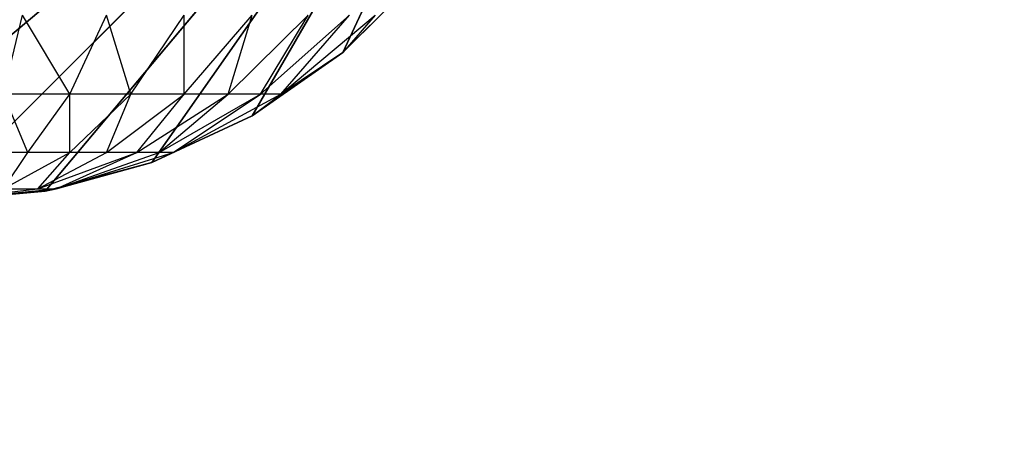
# Model space of a CAD drawing. Extents: x 226 to 378, y -30 to 313.
# Tile 128 of 256: x 286.682 to 287.667, y 62.964 to 63.382. Entities that reach past the tile are written whole.
import ezdxf

# ---------------------------------------------------------------- set-up
doc = ezdxf.new("R2010")
doc.units = 0
doc.header["$LTSCALE"] = 25.4
doc.layers.get('0').update_dxf_attribs({"color": 13, "linetype": 'CONTINUOUS'})
for name, color, linetype in [('_NCL1_62', 7, 'CONTINUOUS'), ('_NCL1_64', 250, 'CONTINUOUS'), ('_NCL1_7', 41, 'CONTINUOUS')]:
    doc.layers.add(name, color=color, linetype=linetype)

# ---------------------------------------------------------------- blocks, each defined once
blk = doc.blocks.new('EWON_2005CD_4005CD_COSY141')
at = {"layer": '_NCL1_7', "color": 0}
for p, q in [((91.44, 249.555, 297.18), (90.805, 248.92, 297.18)), ((91.44, 249.555, 297.18), (90.805, 248.92, 297.18)), ((91.44, 249.555, 309.245), (91.31849, 249.54281, 309.26916)), ((91.32971, 249.54535, 297.18), (91.44, 249.555, 297.18)), ((91.44, 249.555, 297.18), (91.32971, 249.54535, 309.245)), ((91.44, 249.555, 297.18), (91.32971, 249.54535, 309.245)), ((91.32971, 249.54535, 309.245), (91.44, 249.555, 309.245)), ((91.32971, 249.54535, 297.18), (91.44, 249.555, 297.18)), ((91.44, 249.555, 309.245), (91.33698, 249.54281, 309.31381)), ((91.55026, 249.54535, 297.18), (90.805, 248.92, 297.18)), ((91.55026, 249.54535, 297.18), (90.805, 248.92, 297.18)), ((91.32971, 249.54535, 297.18), (90.805, 248.92, 297.18)), ((91.32971, 249.54535, 297.18), (90.805, 248.92, 297.18)), ((91.31849, 249.54281, 309.26916), (91.20165, 249.50666, 309.2924)), ((91.31849, 249.54281, 309.26916), (91.21549, 249.50666, 309.33799)), ((91.2228, 249.5167, 297.18), (91.32971, 249.54535, 297.18)), ((91.32971, 249.54535, 297.18), (91.2228, 249.5167, 309.245)), ((91.32971, 249.54535, 297.18), (91.2228, 249.5167, 309.245)), ((91.2228, 249.5167, 309.245), (91.32971, 249.54535, 309.245)), ((91.2228, 249.5167, 297.18), (91.32971, 249.54535, 297.18)), ((91.31849, 249.54281, 309.26916), (91.2228, 249.5167, 309.245)), ((91.31849, 249.54281, 309.26916), (91.23794, 249.50666, 309.38)), ((91.33698, 249.54281, 309.31381), (91.23794, 249.50666, 309.38)), ((91.33698, 249.54281, 309.31381), (91.26817, 249.50666, 309.41681)), ((91.33698, 249.54281, 309.31381), (91.30497, 249.50666, 309.44703)), ((91.37117, 249.54281, 309.348), (91.30497, 249.50666, 309.44703)), ((91.32971, 249.54535, 309.245), (91.31849, 249.54281, 309.26916)), ((91.33698, 249.54281, 309.31381), (91.31849, 249.54281, 309.26916)), ((91.32971, 249.54535, 309.245), (91.32971, 249.54535, 297.18)), ((91.32971, 249.54535, 309.245), (91.32971, 249.54535, 297.18)), ((91.37117, 249.54281, 309.348), (91.33698, 249.54281, 309.31381)), ((91.37117, 249.54281, 309.348), (91.34699, 249.50666, 309.46949)), ((91.2228, 249.5167, 297.18), (90.805, 248.92, 297.18)), ((91.2228, 249.5167, 297.18), (90.805, 248.92, 297.18)), ((91.1225, 249.46994, 297.18), (91.2228, 249.5167, 297.18)), ((91.2228, 249.5167, 297.18), (91.1225, 249.46994, 309.245)), ((91.2228, 249.5167, 297.18), (91.1225, 249.46994, 309.245)), ((91.1225, 249.46994, 309.245), (91.2228, 249.5167, 309.245)), ((91.1225, 249.46994, 297.18), (91.2228, 249.5167, 297.18)), ((91.2228, 249.5167, 309.245), (91.20165, 249.50666, 309.2924)), ((91.2228, 249.5167, 309.245), (91.2228, 249.5167, 297.18)), ((91.2228, 249.5167, 309.245), (91.2228, 249.5167, 297.18)), ((91.20165, 249.50666, 309.2924), (91.09398, 249.44799, 309.31381)), ((91.20165, 249.50666, 309.2924), (91.11407, 249.44799, 309.38)), ((91.21549, 249.50666, 309.33799), (91.11407, 249.44799, 309.38)), ((91.20165, 249.50666, 309.2924), (91.1225, 249.46994, 309.245)), ((91.21549, 249.50666, 309.33799), (91.14666, 249.44799, 309.44099)), ((91.23794, 249.50666, 309.38), (91.14666, 249.44799, 309.44099)), ((91.23794, 249.50666, 309.38), (91.19052, 249.44799, 309.49445)), ((91.26817, 249.50666, 309.41681), (91.19052, 249.44799, 309.49445)), ((91.20165, 249.50666, 309.2924), (91.21549, 249.50666, 309.33799)), ((91.21549, 249.50666, 309.33799), (91.23794, 249.50666, 309.38)), ((91.23794, 249.50666, 309.38), (91.26817, 249.50666, 309.41681)), ((91.26817, 249.50666, 309.41681), (91.24399, 249.44799, 309.53832)), ((91.30497, 249.50666, 309.44703), (91.24399, 249.44799, 309.53832)), ((91.26817, 249.50666, 309.41681), (91.30497, 249.50666, 309.44703)), ((91.30497, 249.50666, 309.44703), (91.30497, 249.44799, 309.57093)), ((91.30497, 249.50666, 309.44703), (91.34699, 249.50666, 309.46949)), ((91.34699, 249.50666, 309.46949), (91.30497, 249.44799, 309.57093)), ((91.34699, 249.50666, 309.46949), (91.37117, 249.44799, 309.591)), ((91.34699, 249.50666, 309.46949), (91.39258, 249.50666, 309.48333)), ((91.1225, 249.46994, 297.18), (90.805, 248.92, 297.18)), ((91.1225, 249.46994, 297.18), (90.805, 248.92, 297.18)), ((91.03182, 249.40644, 297.18), (91.1225, 249.46994, 297.18)), ((91.1225, 249.46994, 297.18), (91.03182, 249.40644, 309.245)), ((91.1225, 249.46994, 297.18), (91.03182, 249.40644, 309.245)), ((91.03182, 249.40644, 309.245), (91.1225, 249.46994, 309.245)), ((91.03182, 249.40644, 297.18), (91.1225, 249.46994, 297.18)), ((91.1225, 249.46994, 309.245), (91.09398, 249.44799, 309.31381)), ((91.1225, 249.46994, 309.245), (91.1225, 249.46994, 297.18)), ((91.1225, 249.46994, 309.245), (91.1225, 249.46994, 297.18)), ((91.09398, 249.44799, 309.31381), (90.99961, 249.36902, 309.33258)), ((91.09398, 249.44799, 309.31381), (91.02517, 249.36902, 309.41681)), ((91.11407, 249.44799, 309.38), (91.02517, 249.36902, 309.41681)), ((91.03182, 249.40644, 309.245), (91.09398, 249.44799, 309.31381)), ((91.11407, 249.44799, 309.38), (91.06665, 249.36902, 309.49445)), ((91.14666, 249.44799, 309.44099), (91.06665, 249.36902, 309.49445)), ((91.09398, 249.44799, 309.31381), (91.11407, 249.44799, 309.38)), ((91.11407, 249.44799, 309.38), (91.14666, 249.44799, 309.44099)), ((91.14666, 249.44799, 309.44099), (91.1225, 249.36902, 309.5625)), ((91.19052, 249.44799, 309.49445), (91.1225, 249.36902, 309.5625)), ((91.14666, 249.44799, 309.44099), (91.19052, 249.44799, 309.49445)), ((91.19052, 249.44799, 309.49445), (91.19052, 249.36902, 309.61833)), ((91.19052, 249.44799, 309.49445), (91.24399, 249.44799, 309.53832)), ((91.24399, 249.44799, 309.53832), (91.19052, 249.36902, 309.61833)), ((91.24399, 249.44799, 309.53832), (91.26817, 249.36902, 309.65983)), ((91.24399, 249.44799, 309.53832), (91.30497, 249.44799, 309.57093)), ((91.30497, 249.44799, 309.57093), (91.26817, 249.36902, 309.65983)), ((91.30497, 249.44799, 309.57093), (91.3524, 249.36902, 309.68539)), ((91.30497, 249.44799, 309.57093), (91.37117, 249.44799, 309.591)), ((91.37117, 249.44799, 309.591), (91.3524, 249.36902, 309.68539)), ((91.03182, 249.40644, 297.18), (90.805, 248.92, 297.18)), ((91.03182, 249.40644, 297.18), (90.805, 248.92, 297.18)), ((91.03182, 249.40644, 309.245), (90.95354, 249.32818, 297.18)), ((90.95354, 249.32818, 297.18), (91.03182, 249.40644, 297.18)), ((91.03182, 249.40644, 309.245), (90.95354, 249.32818, 297.18)), ((90.95354, 249.32818, 309.245), (91.03182, 249.40644, 309.245)), ((90.95354, 249.32818, 297.18), (91.03182, 249.40644, 297.18)), ((90.99961, 249.36902, 309.33258), (91.03182, 249.40644, 309.245)), ((91.03182, 249.40644, 309.245), (91.03182, 249.40644, 297.18)), ((91.03182, 249.40644, 309.245), (91.03182, 249.40644, 297.18))]:
    blk.add_line(p, q, dxfattribs=at)
at = {"color": 7}
mesh = blk.add_polyface(dxfattribs=at)
corners = [(105.41, 276.89132, 297.18), (83.82, 279.42949, 297.18), (83.82, 241.27051, 297.18)]
mesh.append_faces([[corners[k] for k in face] for face in [(0, 1, 2)]], dxfattribs={"color": 7})
mesh = blk.add_polyface(dxfattribs=at)
corners = [(104.14, 276.89132, 298.45), (85.09, 241.27051, 298.45), (85.09, 279.42949, 298.45)]
mesh.append_faces([[corners[k] for k in face] for face in [(0, 1, 2)]], dxfattribs={"color": 7})
mesh = blk.add_polyface(dxfattribs=at)
corners = [(105.41, 276.89132, 297.18), (83.82, 241.27051, 297.18), (105.41, 243.80868, 297.18)]
mesh.append_faces([[corners[k] for k in face] for face in [(0, 1, 2)]], dxfattribs={"color": 7})
mesh = blk.add_polyface(dxfattribs=at)
corners = [(104.14, 243.80868, 298.45), (85.09, 241.27051, 298.45), (104.14, 276.89132, 298.45)]
mesh.append_faces([[corners[k] for k in face] for face in [(0, 1, 2)]], dxfattribs={"color": 7})
at = {"layer": '_NCL1_62', "color": 7}
mesh = blk.add_polyface(dxfattribs=at)
corners = [(119.38, 342.9, 27.94), (45.72, 248.92, 27.94), (119.38, 151.13, 27.94)]
mesh.append_faces([[corners[k] for k in face] for face in [(0, 1, 2)]], dxfattribs={"color": 7})
mesh = blk.add_polyface(dxfattribs=at)
corners = [(119.38, 342.9, 27.94), (45.72, 254, 27.94), (45.72, 248.92, 27.94)]
mesh.append_faces([[corners[k] for k in face] for face in [(0, 1, 2)]], dxfattribs={"color": 7})
at = {"layer": '_NCL1_64', "color": 250}
mesh = blk.add_polyface(dxfattribs=at)
corners = [(92.52651, 229.36015, 297.18), (80.64452, 211.26465, 297.18), (83.82, 303.53, 297.18)]
mesh.append_faces([[corners[k] for k in face] for face in [(0, 1, 2)]], dxfattribs={"color": 250})
mesh = blk.add_polyface(dxfattribs=at)
corners = [(92.69024, 229.71125, 297.18), (92.52651, 229.36015, 297.18), (83.82, 303.53, 297.18)]
mesh.append_faces([[corners[k] for k in face] for face in [(0, 1, 2)]], dxfattribs={"color": 250})
mesh = blk.add_polyface(dxfattribs=at)
corners = [(92.69024, 229.71125, 297.18), (83.82, 303.53, 297.18), (92.69024, 290.98875, 297.18)]
mesh.append_faces([[corners[k] for k in face] for face in [(0, 1, 2)]], dxfattribs={"color": 250})
at = {"layer": '_NCL1_7', "color": 41}
mesh = blk.add_polyface(dxfattribs=at)
corners = [(91.55026, 249.54535, 297.18), (91.44, 249.555, 297.18), (90.805, 248.92, 297.18)]
mesh.append_faces([[corners[k] for k in face] for face in [(0, 1, 2)]], dxfattribs={"color": 41})
mesh = blk.add_polyface(dxfattribs=at)
corners = [(91.44, 249.555, 297.18), (91.32971, 249.54535, 297.18), (90.805, 248.92, 297.18)]
mesh.append_faces([[corners[k] for k in face] for face in [(0, 1, 2)]], dxfattribs={"color": 41})
mesh = blk.add_polyface(dxfattribs=at)
corners = [(91.32971, 249.54535, 309.245), (91.32971, 249.54535, 297.18), (91.44, 249.555, 297.18)]
mesh.append_faces([[corners[k] for k in face] for face in [(0, 1, 2)]], dxfattribs={"color": 41})
mesh = blk.add_polyface(dxfattribs=at)
corners = [(91.32971, 249.54535, 309.245), (91.44, 249.555, 297.18), (91.44, 249.555, 309.245)]
mesh.append_faces([[corners[k] for k in face] for face in [(0, 1, 2)]], dxfattribs={"color": 41})
mesh = blk.add_polyface(dxfattribs=at)
corners = [(91.65717, 249.5167, 297.18), (91.55026, 249.54535, 297.18), (90.805, 248.92, 297.18)]
mesh.append_faces([[corners[k] for k in face] for face in [(0, 1, 2)]], dxfattribs={"color": 41})
mesh = blk.add_polyface(dxfattribs=at)
corners = [(91.32971, 249.54535, 297.18), (91.2228, 249.5167, 297.18), (90.805, 248.92, 297.18)]
mesh.append_faces([[corners[k] for k in face] for face in [(0, 1, 2)]], dxfattribs={"color": 41})
mesh = blk.add_polyface(dxfattribs=at)
corners = [(91.2228, 249.5167, 309.245), (91.2228, 249.5167, 297.18), (91.32971, 249.54535, 297.18)]
mesh.append_faces([[corners[k] for k in face] for face in [(0, 1, 2)]], dxfattribs={"color": 41})
mesh = blk.add_polyface(dxfattribs=at)
corners = [(91.2228, 249.5167, 309.245), (91.32971, 249.54535, 297.18), (91.32971, 249.54535, 309.245)]
mesh.append_faces([[corners[k] for k in face] for face in [(0, 1, 2)]], dxfattribs={"color": 41})
mesh = blk.add_polyface(dxfattribs=at)
corners = [(91.7575, 249.46994, 297.18), (91.65717, 249.5167, 297.18), (90.805, 248.92, 297.18)]
mesh.append_faces([[corners[k] for k in face] for face in [(0, 1, 2)]], dxfattribs={"color": 41})
mesh = blk.add_polyface(dxfattribs=at)
corners = [(91.2228, 249.5167, 297.18), (91.1225, 249.46994, 297.18), (90.805, 248.92, 297.18)]
mesh.append_faces([[corners[k] for k in face] for face in [(0, 1, 2)]], dxfattribs={"color": 41})
mesh = blk.add_polyface(dxfattribs=at)
corners = [(91.1225, 249.46994, 309.245), (91.1225, 249.46994, 297.18), (91.2228, 249.5167, 297.18)]
mesh.append_faces([[corners[k] for k in face] for face in [(0, 1, 2)]], dxfattribs={"color": 41})
mesh = blk.add_polyface(dxfattribs=at)
corners = [(91.1225, 249.46994, 309.245), (91.2228, 249.5167, 297.18), (91.2228, 249.5167, 309.245)]
mesh.append_faces([[corners[k] for k in face] for face in [(0, 1, 2)]], dxfattribs={"color": 41})
mesh = blk.add_polyface(dxfattribs=at)
corners = [(91.84815, 249.40644, 297.18), (91.7575, 249.46994, 297.18), (90.805, 248.92, 297.18)]
mesh.append_faces([[corners[k] for k in face] for face in [(0, 1, 2)]], dxfattribs={"color": 41})
mesh = blk.add_polyface(dxfattribs=at)
corners = [(91.1225, 249.46994, 297.18), (91.03182, 249.40644, 297.18), (90.805, 248.92, 297.18)]
mesh.append_faces([[corners[k] for k in face] for face in [(0, 1, 2)]], dxfattribs={"color": 41})
mesh = blk.add_polyface(dxfattribs=at)
corners = [(91.03182, 249.40644, 309.245), (91.03182, 249.40644, 297.18), (91.1225, 249.46994, 297.18)]
mesh.append_faces([[corners[k] for k in face] for face in [(0, 1, 2)]], dxfattribs={"color": 41})
mesh = blk.add_polyface(dxfattribs=at)
corners = [(91.03182, 249.40644, 309.245), (91.1225, 249.46994, 297.18), (91.1225, 249.46994, 309.245)]
mesh.append_faces([[corners[k] for k in face] for face in [(0, 1, 2)]], dxfattribs={"color": 41})
mesh = blk.add_polyface(dxfattribs=at)
corners = [(91.92644, 249.32818, 297.18), (91.84815, 249.40644, 297.18), (90.805, 248.92, 297.18)]
mesh.append_faces([[corners[k] for k in face] for face in [(0, 1, 2)]], dxfattribs={"color": 41})
mesh = blk.add_polyface(dxfattribs=at)
corners = [(91.03182, 249.40644, 297.18), (90.95354, 249.32818, 297.18), (90.805, 248.92, 297.18)]
mesh.append_faces([[corners[k] for k in face] for face in [(0, 1, 2)]], dxfattribs={"color": 41})
mesh = blk.add_polyface(dxfattribs=at)
corners = [(91.03182, 249.40644, 309.245), (90.95354, 249.32818, 297.18), (91.03182, 249.40644, 297.18)]
mesh.append_faces([[corners[k] for k in face] for face in [(0, 1, 2)]], dxfattribs={"color": 41})
mesh = blk.add_polyface(dxfattribs=at)
corners = [(90.95354, 249.32818, 309.245), (90.95354, 249.32818, 297.18), (91.03182, 249.40644, 309.245)]
mesh.append_faces([[corners[k] for k in face] for face in [(0, 1, 2)]], dxfattribs={"color": 41})

msp = doc.modelspace()

# ---------------------------------------------------------------- block references
at = {"color": 0, "rotation": 179.9999999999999}
msp.add_blockref('EWON_2005CD_4005CD_COSY141', (378.03735, 312.7553), dxfattribs=at)

doc.saveas('drawing.dxf')
